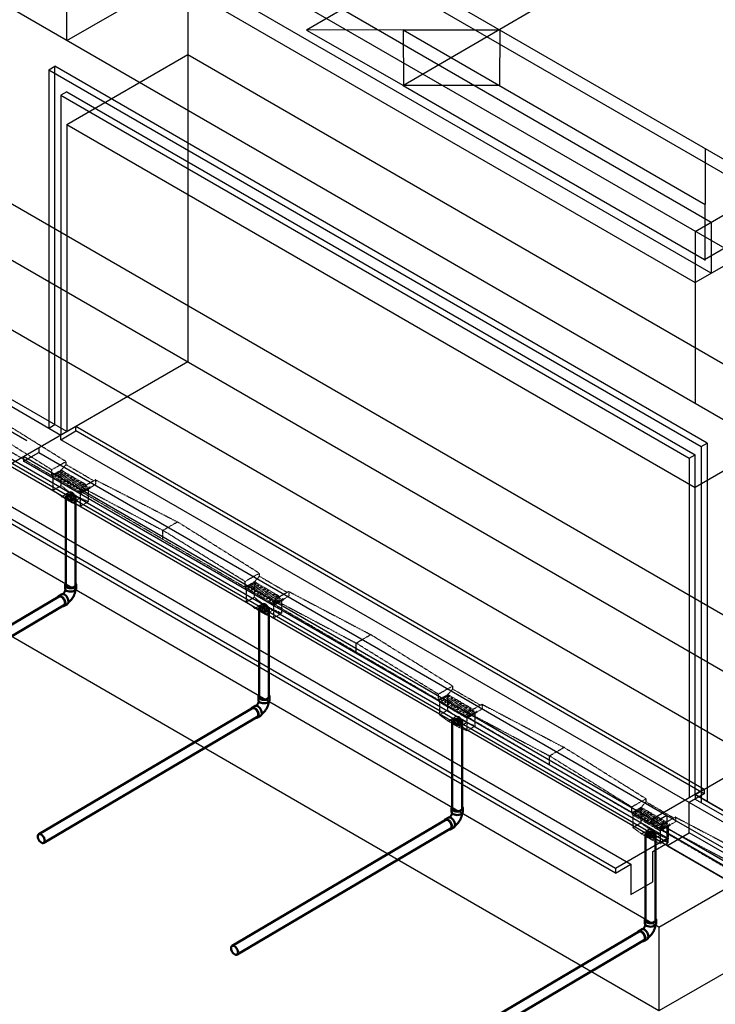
# Model space of a CAD drawing. Header units: inches. Extents: x -18562 to 18026, y -571 to 707.
# Tile 14 of 31: x 1312 to 1556, y -287 to 58. Entities that reach past the tile are written whole.
import ezdxf

# ---------------------------------------------------------------- set-up
doc = ezdxf.new("R2010")
doc.units = ezdxf.units.IN
doc.header["$LTSCALE"] = 0.5
doc.header["$MEASUREMENT"] = 0
doc.linetypes.add('HIDDEN2', pattern=[0.1875, 0.125, -0.0625])
for name, color, linetype in [('M-DETL-LIGHT', 1, 'Continuous'), ('M-SECT-PATT', 8, 'Continuous'), ('P-PIPE', 3, 'Continuous')]:
    doc.layers.add(name, color=color, linetype=linetype)

# ---------------------------------------------------------------- blocks, each defined once
blk = doc.blocks.new('Bend - PVC - Sch 40 - DWV_USACE - Standard-V30-DRAINAGE ISOMETRIC')
at = {"layer": 'P-PIPE', "color": 90, "lineweight": 50}
for p, q in [((1286.15, -165.68), (1286.15, -166.91)), ((1290.11, -166.91), (1290.11, -165.68)), ((1284.96, -168.98), (1283.9, -169.6)), ((1285.91, -173.01), (1286.97, -172.39))]:
    blk.add_line(p, q, dxfattribs=at)
for points in [[(1286.3, -165.28, 0), (1286.22, -165.38, 0), (1286.15, -165.68, 0), (1286.22, -165.98, 0), (1286.42, -166.25, 0), (1286.73, -166.49, 0)], [(1286.73, -166.49, 0), (1287.14, -166.67, 0), (1287.62, -166.78, 0), (1288.13, -166.82, 0), (1288.64, -166.78, 0), (1289.12, -166.67, 0), (1289.53, -166.49, 0), (1289.85, -166.25, 0), (1290.04, -165.98, 0), (1290.11, -165.68, 0), (1290.04, -165.38, 0), (1289.97, -165.28, 0)], [(1284.96, -168.98, 0), (1284.97, -168.97, 0), (1285.25, -168.89, 0), (1285.59, -168.92, 0), (1285.95, -169.08, 0)], [(1286.32, -167.35, 0), (1286.3, -167.41, 0), (1286.28, -167.48, 0), (1286.26, -167.55, 0), (1286.24, -167.63, 0), (1286.21, -167.7, 0), (1286.18, -167.77, 0), (1286.15, -167.85, 0), (1286.12, -167.92, 0), (1286.08, -167.99, 0), (1286.04, -168.07, 0), (1286, -168.14, 0), (1285.96, -168.21, 0), (1285.92, -168.28, 0), (1285.87, -168.35, 0), (1285.83, -168.42, 0), (1285.78, -168.49, 0), (1285.73, -168.56, 0), (1285.68, -168.62, 0), (1285.63, -168.68, 0), (1285.58, -168.74, 0), (1285.53, -168.79, 0), (1285.48, -168.85, 0), (1285.43, -168.89, 0), (1285.42, -168.9, 0)], [(1285.95, -169.08, 0), (1286.31, -169.34, 0), (1286.65, -169.69, 0), (1286.95, -170.12, 0), (1287.17, -170.58, 0), (1287.31, -171.05, 0), (1287.37, -171.49, 0), (1287.32, -171.88, 0), (1287.19, -172.19, 0), (1286.97, -172.39, 0)], [(1286.73, -167.71, 0), (1286.42, -167.48, 0), (1286.22, -167.2, 0), (1286.15, -166.91, 0)], [(1290.11, -166.91, 0), (1290.04, -167.2, 0), (1289.85, -167.48, 0), (1289.53, -167.71, 0), (1289.12, -167.89, 0), (1288.64, -168.01, 0), (1288.13, -168.05, 0), (1287.62, -168.01, 0), (1287.14, -167.89, 0), (1286.73, -167.71, 0)], [(1289.85, -167.48, 0), (1289.84, -167.55, 0), (1289.82, -167.71, 0), (1289.79, -167.87, 0), (1289.76, -168.03, 0), (1289.72, -168.18, 0), (1289.68, -168.34, 0), (1289.63, -168.5, 0), (1289.59, -168.65, 0), (1289.53, -168.8, 0), (1289.48, -168.96, 0), (1289.42, -169.11, 0), (1289.35, -169.26, 0), (1289.28, -169.41, 0), (1289.21, -169.56, 0), (1289.14, -169.7, 0), (1289.06, -169.85, 0), (1288.98, -169.99, 0), (1288.89, -170.13, 0), (1288.8, -170.27, 0), (1288.71, -170.4, 0), (1288.62, -170.54, 0), (1288.52, -170.67, 0), (1288.42, -170.8, 0), (1288.32, -170.93, 0), (1288.21, -171.05, 0), (1288.1, -171.17, 0), (1287.99, -171.29, 0), (1287.88, -171.4, 0), (1287.76, -171.51, 0), (1287.64, -171.62, 0), (1287.51, -171.73, 0), (1287.39, -171.83, 0), (1287.33, -171.87, 0)], [(1284.89, -169.7, 0), (1284.53, -169.55, 0), (1284.19, -169.51, 0), (1283.91, -169.6, 0), (1283.69, -169.8, 0), (1283.6, -170, 0)], [(1285.44, -173.09, 0), (1285.62, -173.1, 0), (1285.91, -173.02, 0), (1286.13, -172.81, 0), (1286.26, -172.5, 0), (1286.31, -172.12, 0), (1286.25, -171.67, 0), (1286.11, -171.2, 0), (1285.89, -170.74, 0), (1285.59, -170.32, 0), (1285.25, -169.96, 0), (1284.89, -169.7, 0)]]:
    blk.add_polyline3d(points, dxfattribs=at)
for centre, start, end in [((1287.17, -166.17), 126.6849, 134.3783), ((1289.1, -166.17), 45.6217, 53.3151)]:
    blk.add_arc(centre, 1.24, start, end, dxfattribs=at)
blk = doc.blocks.new('Mechanical_Box_H_rvt-1-DRAINAGE ISOMETRIC')
at = {"layer": 'M-DETL-LIGHT', "linetype": 'HIDDEN2'}
for p, q in [((1327.82, -97.03), (1298.41, -78.7)), ((1322.79, -99.9), (1293.43, -81.6)), ((1322.79, -101.96), (1293.31, -84.85)), ((1327.82, -97.09), (1322.79, -99.96)), ((1322.79, -99.96), (1322.79, -101.96)), ((1326.12, -100.05), (1322.79, -101.96)), ((1326.31, -100.17), (1322.99, -102.07)), ((1335.02, -105.26), (1326.11, -100.06)), ((1326.12, -100.05), (1327.82, -98.11)), ((1327.82, -97.09), (1327.82, -98.11)), ((1337.57, -103.8), (1327.82, -98.11)), ((1333.16, -108), (1322.79, -101.96)), ((1322.99, -102.07), (1322.99, -102.58)), ((1332.87, -108.34), (1322.99, -102.58)), ((1323.23, -102.72), (1323.23, -107.12)), ((1326.1, -100.66), (1324.07, -101.82)), ((1326.54, -101.01), (1324.49, -102.18)), ((1327.18, -101.28), (1325.15, -102.44)), ((1327.61, -101.64), (1325.56, -102.81)), ((1326.01, -100.73), (1326.01, -105.5)), ((1328.25, -101.91), (1326.22, -103.07)), ((1328.68, -102.26), (1326.64, -103.43)), ((1329.32, -102.53), (1327.29, -103.69)), ((1329.76, -102.89), (1327.71, -104.06)), ((1330.4, -103.16), (1328.37, -104.32)), ((1330.83, -103.51), (1328.78, -104.69)), ((1338.18, -103.45), (1333.16, -106.32)), ((1338.18, -103.45), (1366.94, -118.19)), ((1338.18, -103.45), (1338.18, -105.12)), ((1323.23, -107.12), (1326.01, -105.5)), ((1329.04, -107.72), (1326.01, -105.5)), ((1331.47, -103.79), (1329.44, -104.95)), ((1331.91, -104.14), (1329.86, -105.31)), ((1332.55, -104.41), (1330.52, -105.57)), ((1332.98, -104.77), (1330.93, -105.94)), ((1333.62, -105.04), (1331.59, -106.2)), ((1334.06, -105.39), (1332.01, -106.56)), ((1334.69, -105.66), (1332.66, -106.82)), ((1336.19, -105.94), (1332.87, -107.83)), ((1336.19, -106.44), (1332.87, -108.34)), ((1335.13, -106.02), (1333.08, -107.19)), ((1338.18, -105.12), (1333.16, -108)), ((1333.16, -105.95), (1361.84, -121.17)), ((1333.16, -106.32), (1333.16, -108)), ((1335.62, -106.77), (1335.62, -111.1)), ((1336.19, -105.94), (1336.19, -106.44)), ((1326.26, -109.34), (1323.23, -107.12)), ((1326.26, -109.34), (1329.04, -107.72)), ((1329.94, -111.49), (1326.26, -109.34)), ((1332.72, -109.87), (1329.04, -107.72)), ((1329.94, -111.49), (1332.72, -109.87)), ((1335.62, -111.1), (1332.72, -109.87)), ((1332.84, -108.32), (1332.84, -112.72)), ((1390.67, -141.15), (1332.87, -107.45)), ((1332.87, -107.83), (1332.87, -108.34)), ((1332.84, -112.72), (1329.94, -111.49)), ((1332.84, -112.72), (1335.62, -111.1)), ((1361.84, -121.17), (1366.94, -118.19)), ((1395.7, -136.22), (1366.94, -118.19)), ((1361.84, -124.4), (1361.84, -121.17)), ((1390.67, -139.1), (1361.84, -121.17)), ((1395.7, -136.28), (1390.67, -139.15)), ((1394, -139.25), (1395.7, -137.3)), ((1395.7, -136.28), (1395.7, -137.3)), ((1405.45, -142.99), (1395.7, -137.3)), ((1390.67, -139.15), (1390.67, -141.15)), ((1394, -139.25), (1390.67, -141.15)), ((1401.04, -147.19), (1390.67, -141.15)), ((1394.19, -139.37), (1390.87, -141.26)), ((1390.87, -141.26), (1390.87, -141.77)), ((1393.98, -139.85), (1391.96, -141.01)), ((1394.42, -140.2), (1392.37, -141.37)), ((1395.06, -140.47), (1393.03, -141.63)), ((1395.49, -140.83), (1393.44, -142)), ((1393.89, -139.93), (1393.89, -144.69)), ((1402.91, -144.45), (1393.99, -139.25)), ((1396.13, -141.1), (1394.1, -142.26)), ((1396.57, -141.45), (1394.52, -142.63)), ((1400.76, -147.53), (1390.87, -141.77)), ((1391.11, -141.91), (1391.11, -146.31)), ((1391.11, -146.31), (1393.89, -144.69)), ((1396.92, -146.92), (1393.89, -144.69)), ((1397.21, -141.73), (1395.18, -142.89)), ((1397.64, -142.08), (1395.59, -143.25)), ((1398.28, -142.35), (1396.25, -143.51)), ((1398.72, -142.71), (1396.67, -143.88)), ((1399.35, -142.98), (1397.33, -144.14)), ((1399.79, -143.33), (1397.74, -144.5)), ((1400.43, -143.6), (1398.4, -144.76)), ((1400.86, -143.96), (1398.81, -145.13)), ((1401.5, -144.23), (1399.47, -145.39)), ((1401.94, -144.58), (1399.89, -145.76)), ((1402.58, -144.86), (1400.55, -146.02)), ((1406.06, -142.64), (1401.04, -145.52)), ((1406.06, -144.32), (1401.04, -147.19)), ((1406.06, -142.64), (1434.82, -157.76)), ((1406.06, -142.64), (1406.06, -144.32)), ((1394.14, -148.54), (1391.11, -146.31)), ((1394.14, -148.54), (1396.92, -146.92)), ((1397.82, -150.68), (1394.14, -148.54)), ((1400.6, -149.06), (1396.92, -146.92)), ((1400.72, -147.51), (1400.72, -151.91)), ((1404.07, -145.13), (1400.76, -147.02)), ((1404.07, -145.63), (1400.76, -147.53)), ((1458.56, -180.72), (1400.76, -147.02)), ((1400.76, -147.02), (1400.76, -147.53)), ((1403.01, -145.21), (1400.96, -146.38)), ((1401.04, -145.52), (1429.72, -160.74)), ((1401.04, -145.52), (1401.04, -147.19)), ((1403.5, -145.96), (1403.5, -150.29)), ((1404.07, -145.13), (1404.07, -145.63)), ((1397.82, -150.68), (1400.6, -149.06)), ((1400.72, -151.91), (1397.82, -150.68)), ((1403.5, -150.29), (1400.6, -149.06)), ((1400.72, -151.91), (1403.5, -150.29)), ((1429.72, -160.74), (1434.82, -157.76)), ((1463.58, -175.79), (1434.82, -157.76)), ((1429.72, -163.97), (1429.72, -160.74)), ((1458.56, -178.67), (1429.72, -160.74)), ((1463.58, -175.85), (1458.56, -178.72)), ((1463.58, -175.85), (1463.58, -176.87)), ((1458.56, -178.72), (1458.56, -180.72)), ((1461.88, -178.82), (1458.56, -180.72)), ((1462.07, -178.94), (1458.76, -180.83)), ((1461.87, -179.42), (1459.84, -180.58)), ((1461.77, -179.5), (1461.77, -184.26)), ((1470.79, -184.02), (1461.87, -178.82)), ((1461.88, -178.82), (1463.58, -176.87)), ((1473.34, -182.56), (1463.58, -176.87)), ((1468.92, -186.76), (1458.56, -180.72)), ((1458.76, -180.83), (1458.76, -181.34)), ((1468.64, -187.1), (1458.76, -181.34)), ((1458.99, -181.48), (1458.99, -185.88)), ((1462.3, -179.77), (1460.25, -180.94)), ((1462.94, -180.04), (1460.91, -181.2)), ((1463.38, -180.4), (1461.33, -181.57)), ((1464.02, -180.67), (1461.99, -181.83)), ((1464.45, -181.02), (1462.4, -182.2)), ((1465.09, -181.3), (1463.06, -182.46)), ((1465.52, -181.65), (1463.47, -182.82)), ((1466.16, -181.92), (1464.13, -183.08)), ((1466.6, -182.28), (1464.55, -183.45)), ((1467.24, -182.55), (1465.21, -183.71)), ((1467.67, -182.9), (1465.62, -184.07)), ((1473.94, -182.21), (1468.92, -185.09)), ((1473.94, -182.21), (1502.7, -197.33)), ((1473.94, -182.21), (1473.94, -183.89)), ((1458.99, -185.88), (1461.77, -184.26)), ((1462.02, -188.11), (1458.99, -185.88)), ((1464.8, -186.49), (1461.77, -184.26)), ((1462.02, -188.11), (1464.8, -186.49)), ((1468.48, -188.63), (1464.8, -186.49)), ((1468.31, -183.17), (1466.28, -184.33)), ((1468.75, -183.53), (1466.7, -184.7)), ((1469.39, -183.8), (1467.36, -184.96)), ((1469.82, -184.15), (1467.77, -185.33)), ((1470.46, -184.43), (1468.43, -185.59)), ((1471.96, -184.7), (1468.64, -186.6)), ((1471.96, -185.2), (1468.64, -187.1)), ((1470.89, -184.78), (1468.84, -185.95)), ((1473.94, -183.89), (1468.92, -186.76)), ((1468.92, -185.09), (1497.6, -200.31)), ((1468.92, -185.09), (1468.92, -186.76)), ((1471.38, -185.53), (1471.38, -189.86)), ((1471.96, -184.7), (1471.96, -185.2)), ((1465.7, -190.25), (1462.02, -188.11)), ((1465.7, -190.25), (1468.48, -188.63)), ((1471.38, -189.86), (1468.48, -188.63)), ((1468.61, -187.08), (1468.61, -191.48)), ((1468.61, -191.48), (1471.38, -189.86)), ((1526.44, -220.29), (1468.64, -186.6)), ((1468.64, -186.6), (1468.64, -187.1)), ((1468.61, -191.48), (1465.7, -190.25)), ((1497.6, -200.31), (1502.7, -197.33)), ((1497.6, -203.54), (1497.6, -200.31)), ((1526.44, -218.24), (1497.6, -200.31)), ((1531.46, -215.37), (1502.7, -197.33)), ((1531.46, -215.42), (1526.44, -218.29)), ((1529.76, -218.39), (1531.46, -216.45)), ((1531.46, -215.42), (1531.46, -216.45)), ((1541.22, -222.13), (1531.46, -216.45)), ((1526.44, -218.29), (1526.44, -220.29)), ((1529.76, -218.39), (1526.44, -220.29)), ((1536.8, -226.33), (1526.44, -220.29)), ((1529.95, -218.51), (1526.64, -220.41)), ((1526.64, -220.41), (1526.64, -220.91)), ((1536.52, -226.67), (1526.64, -220.91)), ((1526.88, -221.05), (1526.88, -225.45)), ((1529.75, -218.99), (1527.72, -220.15)), ((1530.18, -219.34), (1528.14, -220.51)), ((1530.82, -219.61), (1528.79, -220.78)), ((1531.26, -219.97), (1529.21, -221.14)), ((1529.66, -219.07), (1529.66, -223.83)), ((1538.67, -223.59), (1529.76, -218.39)), ((1531.9, -220.24), (1529.87, -221.4)), ((1532.33, -220.6), (1530.28, -221.77)), ((1532.97, -220.87), (1530.94, -222.03)), ((1526.88, -225.45), (1529.66, -223.83)), ((1532.68, -226.06), (1529.66, -223.83)), ((1533.41, -221.22), (1531.36, -222.39)), ((1534.05, -221.49), (1532.02, -222.65)), ((1534.48, -221.85), (1532.43, -223.02)), ((1535.12, -222.12), (1533.09, -223.28)), ((1535.55, -222.47), (1533.51, -223.65)), ((1536.19, -222.75), (1534.16, -223.91)), ((1536.63, -223.1), (1534.58, -224.27)), ((1537.27, -223.37), (1535.24, -224.53)), ((1537.7, -223.73), (1535.65, -224.9)), ((1538.34, -224), (1536.31, -225.16)), ((1539.84, -224.27), (1536.52, -226.17)), ((1538.78, -224.35), (1536.73, -225.52)), ((1541.83, -221.79), (1536.8, -224.66)), ((1541.83, -223.46), (1536.8, -226.33)), ((1539.84, -224.27), (1539.84, -224.77)), ((1541.83, -221.79), (1570.59, -236.91)), ((1541.83, -221.79), (1541.83, -223.46)), ((1529.9, -227.68), (1526.88, -225.45)), ((1529.9, -227.68), (1532.68, -226.06)), ((1533.59, -229.82), (1529.9, -227.68)), ((1536.36, -228.21), (1532.68, -226.06)), ((1536.49, -226.65), (1536.49, -231.06)), ((1539.84, -224.77), (1536.52, -226.67)), ((1594.32, -259.86), (1536.52, -226.17)), ((1536.52, -226.17), (1536.52, -226.67)), ((1536.8, -224.66), (1565.49, -239.88)), ((1536.8, -224.66), (1536.8, -226.33)), ((1539.27, -225.1), (1539.27, -229.44)), ((1533.59, -229.82), (1536.36, -228.21)), ((1536.49, -231.06), (1533.59, -229.82)), ((1539.27, -229.44), (1536.36, -228.21)), ((1536.49, -231.06), (1539.27, -229.44))]:
    blk.add_line(p, q, dxfattribs=at)
at = {"layer": 'M-DETL-LIGHT', "linetype": 'Continuous'}
for p, q in [((1329.42, -108.52), (1329.42, -110.43)), ((1397.31, -147.71), (1397.31, -149.62)), ((1465.19, -187.28), (1465.19, -189.19)), ((1533.07, -226.85), (1533.07, -228.76))]:
    blk.add_line(p, q, dxfattribs=at)
at = {"layer": 'M-DETL-LIGHT', "color": 1, "linetype": 'Continuous'}
for centre, radius, start, end in [((1329.6, -109.47), 1.78, 95.745, 183.3375), ((1329.57, -109.52), 1.67, 129.6759, 176.1977), ((1330.11, -109.95), 2.13, 131.7697, 173.1765), ((1331.05, -110.16), 2.73, 141.495, 179.1974), ((1335.22, -110.76), 6.43, 159.6343, 176.2953), ((1329.25, -109.47), 1.78, 356.6625, 84.255), ((1323.63, -110.76), 6.43, 3.7047, 20.3657), ((1327.8, -110.16), 2.73, 0.8026, 38.505), ((1328.74, -109.95), 2.13, 6.8235, 48.2303), ((1329.28, -109.52), 1.67, 3.8023, 50.3241), ((1397.49, -148.66), 1.78, 95.745, 183.3375), ((1397.45, -148.72), 1.67, 129.6759, 176.1977), ((1398, -149.14), 2.13, 131.7697, 173.1765), ((1398.93, -149.35), 2.73, 141.495, 179.1974), ((1403.1, -149.95), 6.43, 159.6343, 176.2953), ((1397.13, -148.66), 1.78, 356.6625, 84.255), ((1391.52, -149.95), 6.43, 3.7047, 20.3657), ((1395.68, -149.35), 2.73, 0.8026, 38.505), ((1396.62, -149.14), 2.13, 6.8235, 48.2303), ((1397.16, -148.72), 1.67, 3.8023, 50.3241), ((1465.37, -188.23), 1.78, 95.745, 183.3375), ((1465.01, -188.23), 1.78, 356.6625, 84.255), ((1465.33, -188.29), 1.67, 129.6759, 176.1977), ((1465.88, -188.71), 2.13, 131.7697, 173.1765), ((1466.81, -188.92), 2.73, 141.495, 179.1974), ((1470.98, -189.52), 6.43, 159.6343, 176.2953), ((1459.4, -189.52), 6.43, 3.7047, 20.3657), ((1463.57, -188.92), 2.73, 0.8026, 38.505), ((1464.5, -188.71), 2.13, 6.8235, 48.2303), ((1465.04, -188.29), 1.67, 3.8023, 50.3241), ((1533.25, -227.8), 1.78, 95.745, 183.3375), ((1533.22, -227.86), 1.67, 129.6759, 176.1977), ((1533.76, -228.28), 2.13, 131.7697, 173.1765), ((1534.7, -228.49), 2.73, 141.495, 179.1974), ((1538.86, -229.09), 6.43, 159.6343, 176.2953), ((1532.89, -227.8), 1.78, 356.6625, 84.255), ((1527.28, -229.09), 6.43, 3.7047, 20.3657), ((1531.45, -228.49), 2.73, 0.8026, 38.505), ((1532.38, -228.28), 2.13, 6.8235, 48.2303), ((1532.93, -227.86), 1.67, 3.8023, 50.3241)]:
    blk.add_arc(centre, radius, start, end, dxfattribs=at)
at = {"layer": 'M-DETL-LIGHT', "linetype": 'HIDDEN2', "extrusion": (0, 0, -1)}
for centre, start_param, end_param in [((1324.3, -101.99), 0.920266, 4.095331), ((1325.38, -102.61), 0.920266, 4.095331), ((1326.3, -100.84), 4.095331, 7.203451), ((1326.45, -103.24), 0.920266, 4.095331), ((1327.37, -101.47), 4.095331, 7.203451), ((1328.45, -102.1), 4.095331, 7.203451), ((1329.52, -102.72), 4.095331, 7.203451), ((1330.6, -103.35), 4.095331, 7.203451), ((1327.52, -103.87), 0.920266, 4.095331), ((1328.6, -104.49), 0.920266, 4.095331), ((1329.67, -105.12), 0.920266, 4.095331), ((1330.75, -105.74), 0.920266, 4.095331), ((1331.67, -103.97), 4.095331, 7.203451), ((1331.82, -106.37), 0.920266, 4.095331), ((1332.74, -104.6), 4.095331, 7.203451), ((1332.89, -107), 0.920266, 4.095331), ((1333.82, -105.23), 4.095331, 7.203451), ((1334.89, -105.85), 4.095331, 7.203451), ((1392.18, -141.18), 0.920266, 4.095331), ((1393.26, -141.8), 0.920266, 4.095331), ((1394.18, -140.04), 4.095331, 7.203451), ((1395.26, -140.66), 4.095331, 7.203451), ((1396.33, -141.29), 4.095331, 7.203451), ((1397.4, -141.91), 4.095331, 7.203451), ((1394.33, -142.43), 0.920266, 4.095331), ((1395.41, -143.06), 0.920266, 4.095331), ((1396.48, -143.68), 0.920266, 4.095331), ((1397.55, -144.31), 0.920266, 4.095331), ((1398.48, -142.54), 4.095331, 7.203451), ((1398.63, -144.94), 0.920266, 4.095331), ((1399.55, -143.17), 4.095331, 7.203451), ((1400.63, -143.79), 4.095331, 7.203451), ((1401.7, -144.42), 4.095331, 7.203451), ((1402.77, -145.04), 4.095331, 7.203451), ((1399.7, -145.56), 0.920266, 4.095331), ((1400.78, -146.19), 0.920266, 4.095331), ((1462.06, -179.61), 4.095331, 7.203451), ((1460.07, -180.75), 0.920266, 4.095331), ((1461.14, -181.38), 0.920266, 4.095331), ((1462.21, -182), 0.920266, 4.095331), ((1463.14, -180.23), 4.095331, 7.203451), ((1463.29, -182.63), 0.920266, 4.095331), ((1464.21, -180.86), 4.095331, 7.203451), ((1464.36, -183.25), 0.920266, 4.095331), ((1465.29, -181.49), 4.095331, 7.203451), ((1466.36, -182.11), 4.095331, 7.203451), ((1467.43, -182.74), 4.095331, 7.203451), ((1468.51, -183.36), 4.095331, 7.203451), ((1465.44, -183.88), 0.920266, 4.095331), ((1466.51, -184.51), 0.920266, 4.095331), ((1467.58, -185.13), 0.920266, 4.095331), ((1468.66, -185.76), 0.920266, 4.095331), ((1469.58, -183.99), 4.095331, 7.203451), ((1470.66, -184.62), 4.095331, 7.203451), ((1527.95, -220.32), 0.920266, 4.095331), ((1529.02, -220.95), 0.920266, 4.095331), ((1529.95, -219.18), 4.095331, 7.203451), ((1531.02, -219.8), 4.095331, 7.203451), ((1532.09, -220.43), 4.095331, 7.203451), ((1533.17, -221.06), 4.095331, 7.203451), ((1530.1, -221.57), 0.920266, 4.095331), ((1531.17, -222.2), 0.920266, 4.095331), ((1532.24, -222.82), 0.920266, 4.095331), ((1533.32, -223.45), 0.920266, 4.095331), ((1534.24, -221.68), 4.095331, 7.203451), ((1534.39, -224.08), 0.920266, 4.095331), ((1535.32, -222.31), 4.095331, 7.203451), ((1535.47, -224.7), 0.920266, 4.095331), ((1536.39, -222.93), 4.095331, 7.203451), ((1537.46, -223.56), 4.095331, 7.203451), ((1538.54, -224.19), 4.095331, 7.203451), ((1536.54, -225.33), 0.920266, 4.095331)]:
    blk.add_ellipse(centre, major_axis=(0.355, 0.042), ratio=0.675017, start_param=start_param, end_param=end_param, dxfattribs=at)
at = {"layer": 'M-DETL-LIGHT', "linetype": 'HIDDEN2'}
for centre in [(1329.42, -109.57), (1397.31, -148.76), (1465.19, -188.33), (1533.07, -227.91)]:
    blk.add_ellipse(centre, major_axis=(1.6, 0), ratio=0.6329, start_param=0, end_param=3.141593, dxfattribs=at)
at = {"layer": 'M-DETL-LIGHT', "extrusion": (0, 0, -1)}
for centre in [(1329.42, -109.57), (1397.31, -148.76), (1465.19, -188.33), (1533.07, -227.91)]:
    blk.add_ellipse(centre, major_axis=(1.6, 0), ratio=0.6329, start_param=0, end_param=3.141593, dxfattribs=at)
at = {"layer": 'P-PIPE', "color": 90, "lineweight": 50}
for p, q in [((1327.72, -109.62), (1327.72, -140.31)), ((1331.22, -140.31), (1331.22, -109.62)), ((1325.79, -144.17), (1250.35, -188.63)), ((1252.13, -191.64), (1327.57, -147.18)), ((1395.6, -148.79), (1395.6, -179.5)), ((1399.1, -179.5), (1399.1, -148.79)), ((1393.68, -183.36), (1318.23, -227.82)), ((1320.01, -230.84), (1395.46, -186.37)), ((1463.48, -188.4), (1463.48, -218.69)), ((1466.98, -218.69), (1466.98, -188.4)), ((1461.56, -222.55), (1386.12, -267.01)), ((1387.89, -270.03), (1463.34, -225.56)), ((1531.36, -227.92), (1531.36, -257.88)), ((1534.86, -257.88), (1534.86, -227.92)), ((1529.44, -261.74), (1454, -306.2)), ((1455.78, -309.22), (1531.22, -264.75))]:
    blk.add_line(p, q, dxfattribs=at)
for points in [[(1328.23, -108.91, 0), (1327.95, -109.12, 0), (1327.78, -109.36, 0), (1327.72, -109.62, 0), (1327.78, -109.88, 0), (1327.95, -110.13, 0), (1328.23, -110.34, 0)], [(1330.7, -108.91, 0), (1330.34, -108.75, 0), (1329.92, -108.65, 0), (1329.47, -108.61, 0), (1329.01, -108.65, 0), (1328.59, -108.75, 0), (1328.23, -108.91, 0)], [(1328.23, -110.34, 0), (1328.59, -110.5, 0), (1329.01, -110.6, 0), (1329.47, -110.63, 0), (1329.92, -110.6, 0), (1330.34, -110.5, 0), (1330.7, -110.34, 0)], [(1330.7, -110.34, 0), (1330.98, -110.13, 0), (1331.16, -109.88, 0), (1331.22, -109.62, 0), (1331.16, -109.36, 0), (1330.98, -109.12, 0), (1330.7, -108.91, 0)], [(1328.23, -141.02, 0), (1327.95, -140.81, 0), (1327.78, -140.57, 0), (1327.72, -140.31, 0)], [(1330.7, -141.02, 0), (1330.34, -141.18, 0), (1329.92, -141.28, 0), (1329.47, -141.32, 0), (1329.01, -141.28, 0), (1328.59, -141.18, 0), (1328.23, -141.02, 0)], [(1331.22, -140.31, 0), (1331.16, -140.57, 0), (1330.98, -140.81, 0), (1330.7, -141.02, 0)], [(1325.36, -144.42, 0), (1325.61, -144.35, 0), (1325.91, -144.38, 0), (1326.23, -144.51, 0)], [(1326.23, -144.51, 0), (1326.55, -144.75, 0), (1326.85, -145.06, 0), (1327.11, -145.43, 0), (1327.3, -145.84, 0), (1327.43, -146.26, 0), (1327.48, -146.65, 0)], [(1327.48, -146.65, 0), (1327.44, -146.99, 0), (1327.32, -147.26, 0), (1327.12, -147.44, 0)], [(1396.11, -148.07, 0), (1395.83, -148.28, 0), (1395.66, -148.53, 0), (1395.6, -148.79, 0), (1395.66, -149.05, 0), (1395.83, -149.29, 0), (1396.11, -149.5, 0)], [(1398.59, -148.07, 0), (1398.22, -147.91, 0), (1397.8, -147.81, 0), (1397.35, -147.78, 0), (1396.9, -147.81, 0), (1396.47, -147.91, 0), (1396.11, -148.07, 0)], [(1398.59, -149.5, 0), (1398.86, -149.29, 0), (1399.04, -149.05, 0), (1399.1, -148.79, 0), (1399.04, -148.53, 0), (1398.86, -148.28, 0), (1398.59, -148.07, 0)], [(1396.11, -149.5, 0), (1396.47, -149.66, 0), (1396.9, -149.77, 0), (1397.35, -149.8, 0), (1397.8, -149.77, 0), (1398.22, -149.66, 0), (1398.59, -149.5, 0)], [(1396.11, -180.21, 0), (1395.83, -180, 0), (1395.66, -179.76, 0), (1395.6, -179.5, 0)], [(1399.1, -179.5, 0), (1399.04, -179.76, 0), (1398.86, -180, 0), (1398.59, -180.21, 0)], [(1398.59, -180.21, 0), (1398.22, -180.37, 0), (1397.8, -180.47, 0), (1397.35, -180.51, 0), (1396.9, -180.47, 0), (1396.47, -180.37, 0), (1396.11, -180.21, 0)], [(1393.24, -183.62, 0), (1393.49, -183.54, 0), (1393.79, -183.57, 0), (1394.11, -183.7, 0)], [(1394.11, -183.7, 0), (1394.43, -183.94, 0), (1394.73, -184.25, 0), (1394.99, -184.63, 0), (1395.19, -185.03, 0), (1395.31, -185.45, 0), (1395.36, -185.84, 0)], [(1395.36, -185.84, 0), (1395.32, -186.18, 0), (1395.2, -186.45, 0), (1395.01, -186.64, 0)], [(1463.99, -187.69, 0), (1463.71, -187.89, 0), (1463.54, -188.14, 0), (1463.48, -188.4, 0), (1463.54, -188.66, 0), (1463.71, -188.9, 0), (1463.99, -189.11, 0)], [(1466.47, -187.69, 0), (1466.11, -187.52, 0), (1465.68, -187.42, 0), (1465.23, -187.39, 0), (1464.78, -187.42, 0), (1464.36, -187.52, 0), (1463.99, -187.69, 0)], [(1463.99, -189.11, 0), (1464.36, -189.27, 0), (1464.78, -189.38, 0), (1465.23, -189.41, 0), (1465.68, -189.38, 0), (1466.11, -189.27, 0), (1466.47, -189.11, 0)], [(1466.47, -189.11, 0), (1466.75, -188.9, 0), (1466.92, -188.66, 0), (1466.98, -188.4, 0), (1466.92, -188.14, 0), (1466.75, -187.89, 0), (1466.47, -187.69, 0)], [(1463.99, -219.4, 0), (1463.71, -219.2, 0), (1463.54, -218.95, 0), (1463.48, -218.69, 0)], [(1466.47, -219.4, 0), (1466.11, -219.57, 0), (1465.68, -219.67, 0), (1465.23, -219.7, 0), (1464.78, -219.67, 0), (1464.36, -219.57, 0), (1463.99, -219.4, 0)], [(1466.98, -218.69, 0), (1466.92, -218.95, 0), (1466.75, -219.2, 0), (1466.47, -219.4, 0)], [(1461.12, -222.81, 0), (1461.37, -222.73, 0), (1461.67, -222.76, 0), (1461.99, -222.9, 0)], [(1461.99, -222.9, 0), (1462.31, -223.13, 0), (1462.61, -223.44, 0), (1462.87, -223.82, 0), (1463.07, -224.23, 0), (1463.2, -224.64, 0), (1463.24, -225.03, 0)], [(1319.11, -227.91, 0), (1318.79, -227.77, 0), (1318.49, -227.74, 0), (1318.24, -227.82, 0), (1318.05, -228, 0), (1317.92, -228.27, 0), (1317.89, -228.61, 0)], [(1320.36, -230.04, 0), (1320.32, -229.65, 0), (1320.19, -229.24, 0), (1319.99, -228.83, 0), (1319.73, -228.45, 0), (1319.43, -228.14, 0), (1319.11, -227.91, 0)], [(1463.24, -225.03, 0), (1463.2, -225.38, 0), (1463.08, -225.65, 0), (1462.89, -225.83, 0)], [(1531.88, -227.21, 0), (1531.6, -227.42, 0), (1531.42, -227.66, 0), (1531.36, -227.92, 0), (1531.42, -228.18, 0), (1531.6, -228.43, 0), (1531.88, -228.64, 0)], [(1534.35, -227.21, 0), (1533.99, -227.05, 0), (1533.57, -226.95, 0), (1533.11, -226.91, 0), (1532.66, -226.95, 0), (1532.24, -227.05, 0), (1531.88, -227.21, 0)], [(1534.35, -228.64, 0), (1534.63, -228.43, 0), (1534.8, -228.18, 0), (1534.86, -227.92, 0), (1534.8, -227.66, 0), (1534.63, -227.42, 0), (1534.35, -227.21, 0)], [(1317.89, -228.61, 0), (1317.93, -229.01, 0), (1318.06, -229.42, 0), (1318.26, -229.83, 0), (1318.52, -230.2, 0), (1318.82, -230.52, 0), (1319.14, -230.75, 0)], [(1319.14, -230.75, 0), (1319.46, -230.89, 0), (1319.75, -230.92, 0), (1320.01, -230.84, 0), (1320.2, -230.66, 0), (1320.32, -230.39, 0), (1320.36, -230.04, 0)], [(1531.88, -228.64, 0), (1532.24, -228.8, 0), (1532.66, -228.9, 0), (1533.11, -228.93, 0), (1533.57, -228.9, 0), (1533.99, -228.8, 0), (1534.35, -228.64, 0)], [(1531.88, -258.6, 0), (1531.6, -258.39, 0), (1531.42, -258.14, 0), (1531.36, -257.88, 0)], [(1534.35, -258.6, 0), (1533.99, -258.76, 0), (1533.57, -258.86, 0), (1533.11, -258.89, 0), (1532.66, -258.86, 0), (1532.24, -258.76, 0), (1531.88, -258.6, 0)], [(1534.86, -257.88, 0), (1534.8, -258.14, 0), (1534.63, -258.39, 0), (1534.35, -258.6, 0)], [(1529, -262, 0), (1529.26, -261.92, 0), (1529.55, -261.95, 0), (1529.87, -262.09, 0)], [(1529.87, -262.09, 0), (1530.19, -262.32, 0), (1530.49, -262.64, 0), (1530.75, -263.01, 0), (1530.95, -263.42, 0), (1531.08, -263.83, 0), (1531.12, -264.22, 0)], [(1531.12, -264.22, 0), (1531.09, -264.57, 0), (1530.96, -264.84, 0), (1530.77, -265.02, 0)], [(1386.99, -267.1, 0), (1386.67, -266.96, 0), (1386.38, -266.93, 0), (1386.12, -267.01, 0), (1385.93, -267.19, 0), (1385.81, -267.46, 0), (1385.77, -267.81, 0)], [(1385.77, -267.81, 0), (1385.81, -268.2, 0), (1385.94, -268.61, 0), (1386.14, -269.02, 0), (1386.4, -269.39, 0), (1386.7, -269.71, 0), (1387.02, -269.94, 0)], [(1388.24, -269.23, 0), (1388.2, -268.84, 0), (1388.07, -268.43, 0), (1387.87, -268.02, 0), (1387.61, -267.65, 0), (1387.31, -267.33, 0), (1386.99, -267.1, 0)], [(1387.02, -269.94, 0), (1387.34, -270.08, 0), (1387.64, -270.11, 0), (1387.89, -270.03, 0), (1388.08, -269.85, 0), (1388.2, -269.58, 0), (1388.24, -269.23, 0)]]:
    blk.add_polyline3d(points, dxfattribs=at)
for p in [(41.33, 25.37), (109.22, -13.82), (177.1, -53.01), (244.98, -92.2)]:
    blk.add_blockref('Bend - PVC - Sch 40 - DWV_USACE - Standard-V30-DRAINAGE ISOMETRIC', p, dxfattribs=at)

msp = doc.modelspace()

# ---------------------------------------------------------------- linework, layer by layer
at = {"layer": 'M-SECT-PATT', "lineweight": -3}
for p, q in [((1840.09, -184.48), (470.43, 606.3)), ((799.23, 442.59), (1599.68, -19.54)), ((1536.04, -260.41), (351.63, 423.41)), ((773.78, 282.56), (1625.13, -208.97)), ((1663.32, -211.42), (820.44, 275.21)), ((782.26, 253.17), (1618.06, -229.38)), ((1592.6, -102.01), (1002.88, 238.47)), ((1536.04, -289.8), (693.16, 196.83)), ((1370.57, 135.59), (1370.57, -62)), ((1552.3, 135.99), (1412.29, 54.35)), ((1591.19, -9.75), (1370.57, 117.63)), ((1333.8, 114.36), (1554.42, -13.01)), ((1328.15, 50.68), (1328.15, 111.1)), ((1552.38, 96.75), (1446.32, 34.9)), ((1554.42, -30.97), (1333.8, 96.4)), ((1328.15, 93.13), (1548.76, -34.24)), ((1328.15, 50.68), (1370.57, 75.17)), ((1015.61, 56.39), (1526.12, -238.36)), ((1520.82, -239.79), (1010.3, 54.96)), ((1520.82, -241.42), (1010.3, 53.33)), ((1446.23, 54.45), (1412.29, 54.35)), ((1412.29, 54.35), (1446.32, 34.9)), ((1446.23, 54.45), (1552.3, -6.79)), ((1446.23, 54.45), (1446.32, 34.9)), ((1446.34, 54.45), (1480.17, 54.45)), ((1480.17, 54.45), (1480.09, 34.9)), ((1692.31, 55.16), (1552.04, -26.23)), ((1328.15, 21.28), (1370.57, 45.78)), ((1370.57, 45.78), (1591.19, -81.6)), ((1321.78, 40.47), (1323.9, 41.69)), ((1323.9, -84.05), (1323.9, 41.69)), ((1553.01, -90.58), (1323.9, 41.69)), ((1321.78, 40.47), (1321.78, -85.27)), ((1321.78, 40.47), (1550.89, -91.8)), ((1480.09, 34.9), (1446.15, 34.9)), ((1446.23, 34.86), (1446.32, 34.9)), ((1552.04, -26.23), (1446.23, 34.86)), ((1328.15, 32.71), (1326.03, 31.49)), ((1326.03, 31.49), (1326.03, -87.72)), ((1326.03, 31.49), (1546.64, -95.89)), ((1328.15, 32.71), (1548.76, -94.66)), ((1328.15, 21.28), (1328.15, -86.5)), ((1328.15, 21.28), (1548.76, -106.09)), ((1552.3, 12.81), (1552.3, -6.72)), ((1548.76, -16.28), (1591.19, 8.22)), ((1552.3, -26.48), (1552.3, -6.79)), ((1591.19, -9.75), (1548.76, -34.24)), ((1554.42, -13.01), (1554.42, -30.97)), ((1548.76, -16.28), (1548.76, -76.7)), ((1328.15, -86.5), (1267.34, -51.39)), ((1370.57, -62), (1283.6, -112.22)), ((1285.69, -64.43), (1326.03, -87.72)), ((1314.07, -89.8), (1277.91, -68.93)), ((1824.58, -396.79), (1277.91, -81.17)), ((1591.19, -81.6), (1548.76, -106.09)), ((1321.78, -85.27), (1323.9, -84.05)), ((1326.01, -87.71), (1331.32, -84.65)), ((1326.01, -89.35), (1331.32, -86.28)), ((1331.32, -84.65), (1551.93, -212.03)), ((1331.32, -86.28), (1331.32, -84.65)), ((1551.93, -213.66), (1331.32, -86.28)), ((1293.13, -87.1), (1539.21, -229.17)), ((1539.21, -230.8), (1293.13, -88.73)), ((1326.01, -89.35), (1326.01, -87.71)), ((1546.63, -216.72), (1326.01, -89.35)), ((1312.93, -95.27), (1318.23, -92.2)), ((1318.23, -92.2), (1318.23, -93.84)), ((1550.89, -91.8), (1553.01, -90.58)), ((1550.89, -91.8), (1550.89, -216.72)), ((1553.01, -90.58), (1553.01, -216.32)), ((1312.93, -96.9), (1318.23, -93.84)), ((1533.55, -222.64), (1312.93, -95.27)), ((1312.93, -95.27), (1312.93, -96.9)), ((1318.23, -93.84), (1538.85, -221.21)), ((1546.64, -95.89), (1548.76, -94.66)), ((1546.64, -95.89), (1546.64, -215.09)), ((1548.76, -213.86), (1548.76, -94.66)), ((1533.55, -224.27), (1312.93, -96.9)), ((1548.76, -213.87), (1625.13, -169.78)), ((1551.93, -212.03), (1533.55, -222.64)), ((1551.93, -213.66), (1546.63, -216.72)), ((1927.07, -432.28), (1548.76, -213.87)), ((1548.93, -213.96), (1837.26, -380.42)), ((1548.93, -215.59), (1548.93, -213.96)), ((1551.93, -212.03), (1551.93, -213.66)), ((1663.32, -216.32), (1536.04, -289.8)), ((1835.13, -383.28), (1546.63, -216.71)), ((1546.63, -227.33), (1546.63, -216.71)), ((1837.26, -382.06), (1548.93, -215.59)), ((1538.86, -221.21), (1533.55, -224.27)), ((1822.05, -389.2), (1533.55, -222.64)), ((1533.55, -224.27), (1533.55, -222.64)), ((1822.05, -390.83), (1533.55, -224.27)), ((1538.85, -221.21), (1538.85, -231.83)), ((1538.86, -221.21), (1827.36, -387.77)), ((1538.85, -231.83), (1546.63, -227.33)), ((1835.13, -393.9), (1546.63, -227.33)), ((1539.21, -229.17), (1520.82, -239.79)), ((1533.9, -233.87), (1539.21, -230.8)), ((1539.21, -229.17), (1539.21, -230.8)), ((1533.9, -244.48), (1533.9, -233.87)), ((1539.03, -231.92), (1827.36, -398.39)), ((1520.82, -241.42), (1526.12, -238.36)), ((1526.12, -238.36), (1526.12, -248.97)), ((1520.82, -239.79), (1520.82, -241.42)), ((1526.12, -248.97), (1533.9, -244.48)), ((1536.04, -260.41), (1567.51, -242.24)), ((1536.04, -260.41), (1536.04, -289.8))]:
    msp.add_line(p, q, dxfattribs=at)

# ---------------------------------------------------------------- block references
at = {"layer": 'P-PIPE', "lineweight": -3}
msp.add_blockref('Mechanical_Box_H_rvt-1-DRAINAGE ISOMETRIC', (0, 0), dxfattribs=at)

doc.saveas('drawing.dxf')
